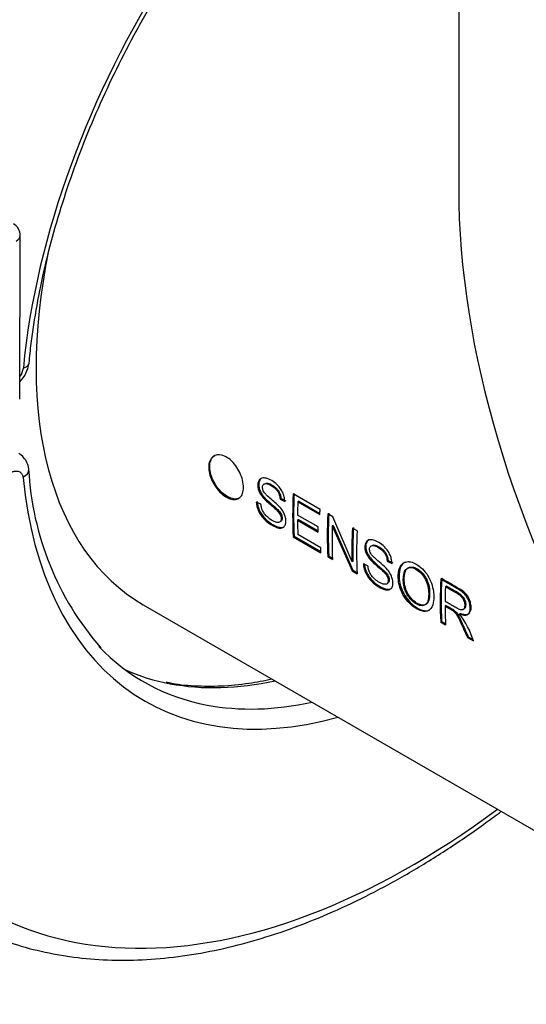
# Paper-space layout 'Invenitec-A4' of a CAD drawing. Header units: millimetres. Extents: x -55 to 247, y -30 to 262.
# Tile 8 of 14: x 192.11 to 198.64, y 124.37 to 137.05. Entities that reach past the tile are written whole.
import ezdxf

# ---------------------------------------------------------------- set-up
doc = ezdxf.new("R2010")
doc.units = ezdxf.units.MM
for name, color, linetype in [('Default', 7, 'Continuous'), ('FET-15T-15T', 7, 'Continuous'), ('TC-15T-CLAMP', 7, 'Continuous')]:
    doc.layers.add(name, color=color, linetype=linetype)

# ---------------------------------------------------------------- blocks, each defined once
blk = doc.blocks.new('SE')
at = {"layer": 'FET-15T-15T', "color": 7, "linetype": 'Continuous'}
for p, q in [((253.174, 97.05), (253.174, 79.568)), ((250.885, 75.581), (250.872, 75.574)), ((250.872, 75.574), (250.934, 75.544)), ((250.885, 75.581), (250.946, 75.551)), ((251.388, 75.442), (251.041, 75.643)), ((250.625, 75.508), (250.566, 75.537)), ((251.114, 75.547), (251.102, 75.54)), ((251.102, 75.54), (251.385, 75.376)), ((251.114, 75.547), (251.386, 75.39)), ((251.363, 75.216), (251.098, 75.369)), ((251.11, 75.311), (251.098, 75.304)), ((251.098, 75.304), (251.363, 75.151)), ((251.11, 75.311), (251.363, 75.165)), ((251.552, 75.348), (251.487, 75.385)), ((251.799, 74.766), (251.552, 75.348)), ((251.556, 75.236), (251.543, 75.229)), ((251.543, 75.229), (251.799, 74.653)), ((251.556, 75.236), (251.811, 74.66)), ((251.865, 75.167), (251.804, 75.202)), ((251.053, 75.098), (251.04, 75.091)), ((251.04, 75.091), (251.399, 74.884)), ((251.053, 75.098), (251.398, 74.899)), ((251.396, 74.947), (251.101, 75.118)), ((251.499, 74.841), (251.486, 74.833)), ((251.486, 74.833), (251.547, 74.798)), ((251.499, 74.841), (251.546, 74.813)), ((251.812, 74.774), (251.799, 74.766)), ((251.811, 74.66), (251.799, 74.653)), ((251.811, 74.66), (251.864, 74.63)), ((252.005, 74.712), (251.945, 74.74)), ((252.264, 74.784), (252.252, 74.778)), ((252.252, 74.778), (252.313, 74.748)), ((252.264, 74.784), (252.325, 74.755)), ((251.799, 74.653), (251.864, 74.615)), ((252.954, 74.552), (252.942, 74.545)), ((253.015, 74.453), (253.003, 74.446)), ((249.109, 74.216), (274.866, 59.345)), ((253.011, 74.205), (252.999, 74.198)), ((253.233, 74.157), (253.245, 74.164)), ((253.197, 74.104), (253.184, 74.097)), ((252.954, 74.001), (252.941, 73.993)), ((252.941, 73.993), (253.005, 73.956)), ((252.954, 74.001), (253.004, 73.972)), ((253.297, 73.803), (253.285, 73.795)), ((253.285, 73.795), (253.364, 73.749)), ((253.297, 73.803), (253.341, 73.778))]:
    blk.add_line(p, q, dxfattribs=at)
blk.add_arc((252.264, 73.4), 1.154, 17.5948, 37.1357, dxfattribs=at)
for centre, major_axis, start_param, end_param in [((259.841, 75.719), (4.715, -8.166), 3.926991, 4.712389), ((252.443, 79.99), (-3.334, -5.774), 5.235538, 6.283185), ((255.749, 78.081), (-3.334, -5.774), -0.83688, -0.735406), ((255.749, 78.081), (-3.325, -5.759), -0.83688, -0.735406), ((255.812, 78.045), (-3.334, -5.774), -0.824989, -0.793912), ((255.812, 78.045), (-3.334, -5.774), -0.781954, -0.747364), ((256.195, 77.824), (-3.334, -5.774), -0.83688, -0.735406), ((256.195, 77.824), (-3.325, -5.759), -0.83688, -0.735406), ((256.256, 77.789), (-3.334, -5.774), -0.815058, -0.735406), ((256.512, 77.641), (-3.334, -5.774), -0.83688, -0.757228), ((256.512, 77.641), (-3.325, -5.759), -0.83688, -0.757228), ((256.573, 77.605), (-3.334, -5.774), -0.83688, -0.735406), ((257.65, 76.984), (-3.334, -5.774), -0.83688, -0.735406), ((257.65, 76.984), (-3.325, -5.759), -0.83688, -0.735406), ((257.713, 76.947), (-3.334, -5.774), -0.825665, -0.792021), ((257.713, 76.947), (-3.334, -5.774), -0.7804, -0.735406)]:
    blk.add_ellipse(centre, major_axis=major_axis, ratio=0.57735, start_param=start_param, end_param=end_param, dxfattribs=at)
for points, knots in [([(249.953, 75.983), (249.953, 75.991), (249.954, 75.999), (249.954, 76.006), (249.956, 76.034), (249.963, 76.059), (249.974, 76.08), (249.985, 76.101), (250.001, 76.117), (250.019, 76.128), (250.037, 76.139), (250.057, 76.145), (250.079, 76.146), (250.103, 76.147), (250.13, 76.14), (250.157, 76.128), (250.181, 76.117), (250.205, 76.102), (250.228, 76.083), (250.254, 76.062), (250.279, 76.035), (250.301, 76.004), (250.321, 75.977), (250.338, 75.948), (250.353, 75.917), (250.368, 75.885), (250.381, 75.851), (250.389, 75.818), (250.397, 75.785), (250.4, 75.753), (250.4, 75.724), (250.4, 75.696), (250.397, 75.67), (250.389, 75.649), (250.381, 75.625), (250.368, 75.605), (250.351, 75.592), (250.337, 75.58), (250.319, 75.572), (250.3, 75.569), (250.278, 75.566), (250.252, 75.569), (250.226, 75.579), (250.202, 75.588), (250.178, 75.601), (250.155, 75.617), (250.129, 75.635), (250.103, 75.659), (250.079, 75.685), (250.057, 75.711), (250.036, 75.741), (250.018, 75.771), (250.001, 75.8), (249.986, 75.831), (249.975, 75.862), (249.964, 75.893), (249.957, 75.925), (249.955, 75.954), (249.954, 75.964), (249.953, 75.974), (249.953, 75.983)], [0, 0, 0, 0, 0.01406, 0.01406, 0.01406, 0.06812, 0.06812, 0.06812, 0.122962, 0.122962, 0.122962, 0.174344, 0.174344, 0.174344, 0.232492, 0.232492, 0.232492, 0.282682, 0.282682, 0.282682, 0.340761, 0.340761, 0.340761, 0.391717, 0.391717, 0.391717, 0.446527, 0.446527, 0.446527, 0.500744, 0.500744, 0.500744, 0.552255, 0.552255, 0.552255, 0.609856, 0.609856, 0.609856, 0.66022, 0.66022, 0.66022, 0.718727, 0.718727, 0.718727, 0.769543, 0.769543, 0.769543, 0.825152, 0.825152, 0.825152, 0.878657, 0.878657, 0.878657, 0.930084, 0.930084, 0.930084, 0.982492, 0.982492, 0.982492, 1, 1, 1, 1]), ([(249.966, 75.99), (249.966, 75.998), (249.966, 76.005), (249.967, 76.013), (249.969, 76.04), (249.975, 76.066), (249.986, 76.087), (249.997, 76.108), (250.013, 76.124), (250.032, 76.135)], [0, 0, 0, 0, 0.0138354, 0.0138354, 0.0138354, 0.0677845, 0.0677845, 0.0677845, 0.1227149, 0.1227149, 0.1227149, 0.1227149]), ([(250.352, 75.592), (250.34, 75.584), (250.327, 75.579), (250.312, 75.577), (250.29, 75.574), (250.264, 75.577), (250.238, 75.587), (250.215, 75.595), (250.19, 75.609), (250.167, 75.625), (250.141, 75.643), (250.115, 75.667), (250.091, 75.693), (250.069, 75.719), (250.048, 75.748), (250.03, 75.779), (250.013, 75.808), (249.998, 75.839), (249.987, 75.869), (249.976, 75.9), (249.97, 75.932), (249.967, 75.961), (249.966, 75.971), (249.966, 75.981), (249.966, 75.99)], [0.6219654, 0.6219654, 0.6219654, 0.6219654, 0.6601032, 0.6601032, 0.6601032, 0.7188472, 0.7188472, 0.7188472, 0.7698041, 0.7698041, 0.7698041, 0.8255122, 0.8255122, 0.8255122, 0.8789187, 0.8789187, 0.8789187, 0.9301484, 0.9301484, 0.9301484, 0.9822929, 0.9822929, 0.9822929, 1, 1, 1, 1]), ([(250.934, 75.544), (250.933, 75.554), (250.933, 75.564), (250.931, 75.575), (250.929, 75.594), (250.924, 75.615), (250.917, 75.635), (250.909, 75.656), (250.899, 75.677), (250.887, 75.695), (250.877, 75.712), (250.864, 75.728), (250.851, 75.742), (250.83, 75.766), (250.806, 75.785), (250.783, 75.801), (250.758, 75.818), (250.732, 75.831), (250.708, 75.84), (250.69, 75.845), (250.673, 75.849), (250.656, 75.848), (250.644, 75.848), (250.632, 75.845), (250.622, 75.838), (250.612, 75.832), (250.604, 75.822), (250.597, 75.811), (250.591, 75.799), (250.586, 75.784), (250.585, 75.767), (250.584, 75.752), (250.585, 75.735), (250.588, 75.718), (250.592, 75.701), (250.598, 75.684), (250.605, 75.667), (250.613, 75.651), (250.622, 75.636), (250.632, 75.622), (250.647, 75.6), (250.665, 75.582), (250.682, 75.565), (250.723, 75.526), (250.765, 75.492), (250.806, 75.455), (250.822, 75.441), (250.837, 75.426), (250.851, 75.408), (250.858, 75.4), (250.865, 75.391), (250.87, 75.381), (250.875, 75.373), (250.878, 75.364), (250.881, 75.356), (250.884, 75.347), (250.886, 75.339), (250.886, 75.331), (250.887, 75.322), (250.887, 75.314), (250.885, 75.307), (250.884, 75.299), (250.881, 75.293), (250.877, 75.288), (250.873, 75.283), (250.869, 75.279), (250.863, 75.277), (250.857, 75.274), (250.849, 75.273), (250.841, 75.274), (250.827, 75.275), (250.812, 75.279), (250.796, 75.286), (250.772, 75.297), (250.748, 75.312), (250.724, 75.332), (250.709, 75.345), (250.693, 75.36), (250.679, 75.377), (250.67, 75.389), (250.66, 75.402), (250.653, 75.416), (250.645, 75.43), (250.639, 75.445), (250.635, 75.459), (250.63, 75.475), (250.628, 75.492), (250.625, 75.508)], [0, 0, 0, 0, 0.019365, 0.019365, 0.019365, 0.05628, 0.05628, 0.05628, 0.093786, 0.093786, 0.093786, 0.127718, 0.127718, 0.127718, 0.184212, 0.184212, 0.184212, 0.243502, 0.243502, 0.243502, 0.285655, 0.285655, 0.285655, 0.318654, 0.318654, 0.318654, 0.351658, 0.351658, 0.351658, 0.386322, 0.386322, 0.386322, 0.417937, 0.417937, 0.417937, 0.449109, 0.449109, 0.449109, 0.478557, 0.478557, 0.478557, 0.522665, 0.522665, 0.522665, 0.623253, 0.623253, 0.623253, 0.661887, 0.661887, 0.661887, 0.680311, 0.680311, 0.680311, 0.696003, 0.696003, 0.696003, 0.711607, 0.711607, 0.711607, 0.728867, 0.728867, 0.728867, 0.746597, 0.746597, 0.746597, 0.76441, 0.76441, 0.76441, 0.785003, 0.785003, 0.785003, 0.822502, 0.822502, 0.822502, 0.879248, 0.879248, 0.879248, 0.916769, 0.916769, 0.916769, 0.942953, 0.942953, 0.942953, 0.969213, 0.969213, 0.969213, 1, 1, 1, 1]), ([(250.634, 75.844), (250.624, 75.838), (250.616, 75.828), (250.61, 75.817), (250.603, 75.805), (250.599, 75.79), (250.597, 75.774), (250.596, 75.759), (250.597, 75.742), (250.601, 75.725), (250.604, 75.708), (250.61, 75.691), (250.618, 75.674), (250.625, 75.658), (250.634, 75.643), (250.644, 75.629), (250.66, 75.607), (250.677, 75.589), (250.695, 75.572), (250.735, 75.533), (250.777, 75.499), (250.819, 75.462), (250.834, 75.448), (250.85, 75.433), (250.864, 75.416), (250.87, 75.407), (250.877, 75.398), (250.882, 75.389), (250.887, 75.38), (250.891, 75.372), (250.893, 75.363), (250.896, 75.355), (250.898, 75.346), (250.899, 75.338), (250.9, 75.33), (250.899, 75.321), (250.898, 75.314), (250.896, 75.307), (250.893, 75.301), (250.89, 75.296), (250.887, 75.292), (250.883, 75.289), (250.879, 75.286)], [0.3188921, 0.3188921, 0.3188921, 0.3188921, 0.3518629, 0.3518629, 0.3518629, 0.3865268, 0.3865268, 0.3865268, 0.4179902, 0.4179902, 0.4179902, 0.4490129, 0.4490129, 0.4490129, 0.478375, 0.478375, 0.478375, 0.5225639, 0.5225639, 0.5225639, 0.6234625, 0.6234625, 0.6234625, 0.661631, 0.661631, 0.661631, 0.6800864, 0.6800864, 0.6800864, 0.6957516, 0.6957516, 0.6957516, 0.7113323, 0.7113323, 0.7113323, 0.7285216, 0.7285216, 0.7285216, 0.7461759, 0.7461759, 0.7461759, 0.7597612, 0.7597612, 0.7597612, 0.7597612]), ([(250.566, 75.537), (250.566, 75.527), (250.567, 75.517), (250.568, 75.507), (250.571, 75.487), (250.577, 75.465), (250.585, 75.444), (250.593, 75.423), (250.604, 75.401), (250.617, 75.38), (250.63, 75.36), (250.645, 75.341), (250.661, 75.323), (250.682, 75.301), (250.705, 75.282), (250.727, 75.266), (250.764, 75.239), (250.803, 75.217), (250.839, 75.207), (250.854, 75.203), (250.868, 75.201), (250.882, 75.202), (250.895, 75.203), (250.907, 75.207), (250.917, 75.215), (250.928, 75.223), (250.936, 75.235), (250.941, 75.25), (250.945, 75.262), (250.947, 75.278), (250.947, 75.294), (250.947, 75.311), (250.944, 75.331), (250.939, 75.35), (250.934, 75.366), (250.928, 75.382), (250.921, 75.397), (250.913, 75.412), (250.904, 75.427), (250.894, 75.44), (250.877, 75.464), (250.857, 75.485), (250.838, 75.503), (250.796, 75.542), (250.752, 75.576), (250.71, 75.615), (250.7, 75.625), (250.689, 75.635), (250.68, 75.646), (250.673, 75.653), (250.667, 75.661), (250.662, 75.67), (250.658, 75.677), (250.654, 75.684), (250.652, 75.692), (250.649, 75.699), (250.647, 75.707), (250.646, 75.714), (250.645, 75.723), (250.646, 75.732), (250.647, 75.74), (250.649, 75.747), (250.651, 75.754), (250.655, 75.759), (250.659, 75.764), (250.663, 75.767), (250.669, 75.77), (250.674, 75.773), (250.681, 75.774), (250.688, 75.774), (250.698, 75.774), (250.71, 75.771), (250.721, 75.767), (250.746, 75.757), (250.771, 75.742), (250.796, 75.723), (250.806, 75.715), (250.816, 75.705), (250.826, 75.694), (250.834, 75.685), (250.841, 75.674), (250.847, 75.663), (250.853, 75.651), (250.859, 75.639), (250.862, 75.628), (250.867, 75.614), (250.869, 75.601), (250.871, 75.589), (250.872, 75.584), (250.872, 75.579), (250.872, 75.574)], [0, 0, 0, 0, 0.019326, 0.019326, 0.019326, 0.058636, 0.058636, 0.058636, 0.098946, 0.098946, 0.098946, 0.139531, 0.139531, 0.139531, 0.193134, 0.193134, 0.193134, 0.282645, 0.282645, 0.282645, 0.31991, 0.31991, 0.31991, 0.357367, 0.357367, 0.357367, 0.397281, 0.397281, 0.397281, 0.431245, 0.431245, 0.431245, 0.467318, 0.467318, 0.467318, 0.495805, 0.495805, 0.495805, 0.524117, 0.524117, 0.524117, 0.57284, 0.57284, 0.57284, 0.675759, 0.675759, 0.675759, 0.701313, 0.701313, 0.701313, 0.717894, 0.717894, 0.717894, 0.731526, 0.731526, 0.731526, 0.745272, 0.745272, 0.745272, 0.762271, 0.762271, 0.762271, 0.779138, 0.779138, 0.779138, 0.795095, 0.795095, 0.795095, 0.812858, 0.812858, 0.812858, 0.839919, 0.839919, 0.839919, 0.899194, 0.899194, 0.899194, 0.924305, 0.924305, 0.924305, 0.945746, 0.945746, 0.945746, 0.967027, 0.967027, 0.967027, 0.990828, 0.990828, 0.990828, 1, 1, 1, 1]), ([(250.688, 75.779), (250.696, 75.781), (250.706, 75.781), (250.716, 75.779), (250.733, 75.775), (250.752, 75.766), (250.77, 75.755), (250.791, 75.743), (250.813, 75.728), (250.832, 75.707), (250.841, 75.698), (250.849, 75.687), (250.856, 75.675), (250.863, 75.664), (250.869, 75.651), (250.873, 75.638), (250.878, 75.625), (250.881, 75.612), (250.883, 75.6), (250.884, 75.593), (250.884, 75.587), (250.885, 75.581)], [0.8020005, 0.8020005, 0.8020005, 0.8020005, 0.8261062, 0.8261062, 0.8261062, 0.8691561, 0.8691561, 0.8691561, 0.9196046, 0.9196046, 0.9196046, 0.9422253, 0.9422253, 0.9422253, 0.9647711, 0.9647711, 0.9647711, 0.9882186, 0.9882186, 0.9882186, 1, 1, 1, 1]), ([(250.578, 75.544), (250.579, 75.534), (250.579, 75.524), (250.581, 75.514), (250.584, 75.494), (250.59, 75.472), (250.598, 75.451), (250.606, 75.43), (250.617, 75.408), (250.63, 75.388), (250.643, 75.367), (250.658, 75.348), (250.674, 75.331), (250.695, 75.308), (250.717, 75.29), (250.74, 75.273), (250.777, 75.247), (250.816, 75.224), (250.851, 75.215), (250.868, 75.21), (250.885, 75.208), (250.9, 75.211), (250.909, 75.212), (250.918, 75.215), (250.926, 75.22)], [0, 0, 0, 0, 0.0195742, 0.0195742, 0.0195742, 0.0587967, 0.0587967, 0.0587967, 0.0989314, 0.0989314, 0.0989314, 0.1393749, 0.1393749, 0.1393749, 0.1931833, 0.1931833, 0.1931833, 0.282187, 0.282187, 0.282187, 0.3250511, 0.3250511, 0.3250511, 0.3522084, 0.3522084, 0.3522084, 0.3522084]), ([(252.313, 74.748), (252.313, 74.758), (252.312, 74.768), (252.311, 74.778), (252.308, 74.797), (252.303, 74.817), (252.297, 74.837), (252.289, 74.857), (252.28, 74.877), (252.268, 74.896), (252.258, 74.913), (252.245, 74.929), (252.232, 74.944), (252.211, 74.967), (252.188, 74.987), (252.165, 75.003), (252.14, 75.02), (252.115, 75.034), (252.091, 75.042), (252.072, 75.049), (252.054, 75.053), (252.037, 75.052), (252.023, 75.052), (252.011, 75.048), (252.001, 75.042), (251.99, 75.035), (251.982, 75.025), (251.975, 75.013), (251.97, 75.001), (251.966, 74.987), (251.965, 74.972), (251.963, 74.956), (251.964, 74.939), (251.968, 74.922), (251.971, 74.907), (251.975, 74.892), (251.982, 74.877), (251.988, 74.863), (251.996, 74.848), (252.005, 74.835), (252.018, 74.815), (252.034, 74.796), (252.05, 74.78), (252.091, 74.739), (252.134, 74.704), (252.177, 74.667), (252.198, 74.648), (252.22, 74.628), (252.238, 74.603), (252.244, 74.595), (252.249, 74.586), (252.253, 74.577), (252.258, 74.568), (252.261, 74.559), (252.263, 74.55), (252.265, 74.542), (252.266, 74.534), (252.266, 74.526), (252.266, 74.518), (252.264, 74.51), (252.262, 74.503), (252.26, 74.496), (252.256, 74.49), (252.251, 74.486), (252.246, 74.482), (252.24, 74.48), (252.234, 74.479), (252.223, 74.477), (252.211, 74.478), (252.199, 74.482), (252.179, 74.487), (252.158, 74.497), (252.138, 74.51), (252.116, 74.524), (252.095, 74.541), (252.075, 74.562), (252.064, 74.574), (252.053, 74.587), (252.043, 74.601), (252.034, 74.616), (252.026, 74.632), (252.02, 74.647), (252.013, 74.664), (252.009, 74.681), (252.007, 74.698), (252.006, 74.702), (252.005, 74.707), (252.005, 74.712)], [0, 0, 0, 0, 0.019459, 0.019459, 0.019459, 0.055169, 0.055169, 0.055169, 0.092178, 0.092178, 0.092178, 0.126563, 0.126563, 0.126563, 0.182816, 0.182816, 0.182816, 0.24161, 0.24161, 0.24161, 0.285931, 0.285931, 0.285931, 0.320234, 0.320234, 0.320234, 0.354715, 0.354715, 0.354715, 0.387266, 0.387266, 0.387266, 0.419496, 0.419496, 0.419496, 0.446782, 0.446782, 0.446782, 0.473807, 0.473807, 0.473807, 0.514252, 0.514252, 0.514252, 0.617763, 0.617763, 0.617763, 0.670067, 0.670067, 0.670067, 0.686582, 0.686582, 0.686582, 0.703178, 0.703178, 0.703178, 0.718726, 0.718726, 0.718726, 0.736116, 0.736116, 0.736116, 0.755481, 0.755481, 0.755481, 0.773243, 0.773243, 0.773243, 0.803888, 0.803888, 0.803888, 0.852245, 0.852245, 0.852245, 0.902455, 0.902455, 0.902455, 0.930933, 0.930933, 0.930933, 0.959869, 0.959869, 0.959869, 0.991189, 0.991189, 0.991189, 1, 1, 1, 1]), ([(252.013, 75.048), (252.002, 75.041), (251.994, 75.031), (251.988, 75.019), (251.982, 75.007), (251.978, 74.993), (251.977, 74.978), (251.976, 74.963), (251.977, 74.946), (251.98, 74.928), (251.983, 74.914), (251.988, 74.898), (251.994, 74.884), (252.002, 74.866), (252.013, 74.849), (252.024, 74.833), (252.039, 74.811), (252.056, 74.793), (252.074, 74.776), (252.113, 74.738), (252.153, 74.706), (252.193, 74.67), (252.213, 74.653), (252.234, 74.633), (252.251, 74.61), (252.257, 74.602), (252.262, 74.593), (252.266, 74.584), (252.27, 74.574), (252.274, 74.565), (252.276, 74.556), (252.277, 74.548), (252.278, 74.54), (252.278, 74.532), (252.278, 74.524), (252.276, 74.516), (252.274, 74.51), (252.271, 74.503), (252.267, 74.497), (252.262, 74.493), (252.261, 74.492), (252.26, 74.491), (252.259, 74.491)], [0.3201949, 0.3201949, 0.3201949, 0.3201949, 0.3545981, 0.3545981, 0.3545981, 0.3870568, 0.3870568, 0.3870568, 0.4191152, 0.4191152, 0.4191152, 0.4462873, 0.4462873, 0.4462873, 0.4792905, 0.4792905, 0.4792905, 0.5232025, 0.5232025, 0.5232025, 0.6204719, 0.6204719, 0.6204719, 0.6697582, 0.6697582, 0.6697582, 0.6866957, 0.6866957, 0.6866957, 0.7037277, 0.7037277, 0.7037277, 0.7192381, 0.7192381, 0.7192381, 0.7367626, 0.7367626, 0.7367626, 0.756121, 0.756121, 0.756121, 0.7602549, 0.7602549, 0.7602549, 0.7602549]), ([(251.945, 74.74), (251.945, 74.73), (251.947, 74.72), (251.948, 74.71), (251.952, 74.69), (251.958, 74.668), (251.966, 74.647), (251.974, 74.626), (251.985, 74.604), (251.997, 74.583), (252.01, 74.563), (252.025, 74.544), (252.041, 74.527), (252.061, 74.505), (252.084, 74.486), (252.106, 74.47), (252.143, 74.443), (252.182, 74.421), (252.217, 74.411), (252.233, 74.407), (252.247, 74.405), (252.26, 74.406), (252.274, 74.407), (252.286, 74.411), (252.296, 74.418), (252.307, 74.426), (252.315, 74.438), (252.32, 74.453), (252.324, 74.466), (252.327, 74.481), (252.326, 74.497), (252.326, 74.515), (252.323, 74.534), (252.318, 74.553), (252.313, 74.571), (252.305, 74.591), (252.295, 74.609), (252.285, 74.628), (252.272, 74.647), (252.258, 74.664), (252.232, 74.695), (252.203, 74.72), (252.175, 74.744), (252.147, 74.768), (252.119, 74.791), (252.092, 74.817), (252.083, 74.825), (252.074, 74.834), (252.065, 74.843), (252.056, 74.853), (252.047, 74.863), (252.04, 74.875), (252.036, 74.883), (252.033, 74.89), (252.03, 74.898), (252.027, 74.906), (252.026, 74.914), (252.025, 74.921), (252.025, 74.929), (252.025, 74.936), (252.026, 74.943), (252.027, 74.95), (252.03, 74.957), (252.034, 74.962), (252.037, 74.967), (252.042, 74.971), (252.047, 74.973), (252.054, 74.977), (252.062, 74.978), (252.07, 74.978), (252.082, 74.977), (252.094, 74.973), (252.106, 74.968), (252.133, 74.957), (252.16, 74.94), (252.186, 74.917), (252.195, 74.909), (252.205, 74.899), (252.213, 74.887), (252.221, 74.876), (252.229, 74.863), (252.234, 74.85), (252.24, 74.838), (252.244, 74.826), (252.246, 74.815), (252.249, 74.802), (252.25, 74.79), (252.252, 74.778)], [0, 0, 0, 0, 0.019426, 0.019426, 0.019426, 0.058858, 0.058858, 0.058858, 0.099066, 0.099066, 0.099066, 0.139335, 0.139335, 0.139335, 0.192388, 0.192388, 0.192388, 0.281971, 0.281971, 0.281971, 0.319257, 0.319257, 0.319257, 0.356738, 0.356738, 0.356738, 0.39678, 0.39678, 0.39678, 0.43096, 0.43096, 0.43096, 0.466826, 0.466826, 0.466826, 0.501029, 0.501029, 0.501029, 0.538333, 0.538333, 0.538333, 0.607101, 0.607101, 0.607101, 0.674651, 0.674651, 0.674651, 0.697216, 0.697216, 0.697216, 0.720211, 0.720211, 0.720211, 0.734196, 0.734196, 0.734196, 0.748238, 0.748238, 0.748238, 0.762489, 0.762489, 0.762489, 0.779319, 0.779319, 0.779319, 0.794864, 0.794864, 0.794864, 0.816278, 0.816278, 0.816278, 0.844952, 0.844952, 0.844952, 0.908282, 0.908282, 0.908282, 0.931858, 0.931858, 0.931858, 0.955822, 0.955822, 0.955822, 0.977179, 0.977179, 0.977179, 1, 1, 1, 1]), ([(252.052, 74.975), (252.056, 74.979), (252.062, 74.981), (252.067, 74.983), (252.076, 74.985), (252.086, 74.985), (252.096, 74.982), (252.114, 74.978), (252.133, 74.968), (252.152, 74.958), (252.169, 74.947), (252.187, 74.935), (252.203, 74.919), (252.213, 74.91), (252.222, 74.9), (252.229, 74.888), (252.237, 74.877), (252.244, 74.864), (252.249, 74.851), (252.254, 74.839), (252.258, 74.827), (252.26, 74.815), (252.262, 74.805), (252.263, 74.794), (252.264, 74.784)], [0.7855595, 0.7855595, 0.7855595, 0.7855595, 0.8017441, 0.8017441, 0.8017441, 0.8262382, 0.8262382, 0.8262382, 0.8703985, 0.8703985, 0.8703985, 0.9119116, 0.9119116, 0.9119116, 0.9352864, 0.9352864, 0.9352864, 0.9589627, 0.9589627, 0.9589627, 0.9809275, 0.9809275, 0.9809275, 1, 1, 1, 1]), ([(251.957, 74.748), (251.958, 74.738), (251.959, 74.728), (251.961, 74.717), (251.964, 74.697), (251.97, 74.675), (251.979, 74.653), (251.987, 74.632), (251.998, 74.61), (252.01, 74.59), (252.023, 74.57), (252.038, 74.551), (252.054, 74.534), (252.075, 74.511), (252.097, 74.493), (252.12, 74.477), (252.157, 74.45), (252.195, 74.428), (252.23, 74.419), (252.247, 74.414), (252.264, 74.412), (252.279, 74.414), (252.288, 74.416), (252.297, 74.419), (252.305, 74.424)], [0, 0, 0, 0, 0.0196434, 0.0196434, 0.0196434, 0.0595423, 0.0595423, 0.0595423, 0.0994774, 0.0994774, 0.0994774, 0.1394545, 0.1394545, 0.1394545, 0.1929572, 0.1929572, 0.1929572, 0.2809605, 0.2809605, 0.2809605, 0.3239595, 0.3239595, 0.3239595, 0.3514756, 0.3514756, 0.3514756, 0.3514756]), ([(252.853, 74.321), (252.852, 74.341), (252.851, 74.362), (252.848, 74.384), (252.843, 74.419), (252.835, 74.457), (252.821, 74.494), (252.81, 74.526), (252.795, 74.558), (252.777, 74.587), (252.756, 74.621), (252.732, 74.652), (252.706, 74.678), (252.68, 74.703), (252.652, 74.724), (252.624, 74.739), (252.601, 74.752), (252.577, 74.762), (252.555, 74.767), (252.531, 74.771), (252.509, 74.771), (252.489, 74.765), (252.467, 74.758), (252.448, 74.745), (252.434, 74.727), (252.419, 74.709), (252.409, 74.685), (252.403, 74.659), (252.394, 74.621), (252.391, 74.577), (252.396, 74.531), (252.399, 74.501), (252.406, 74.469), (252.416, 74.438), (252.426, 74.408), (252.439, 74.377), (252.454, 74.348), (252.472, 74.316), (252.494, 74.285), (252.518, 74.257), (252.544, 74.228), (252.572, 74.203), (252.6, 74.183), (252.626, 74.165), (252.653, 74.15), (252.678, 74.141), (252.7, 74.133), (252.721, 74.129), (252.741, 74.13), (252.761, 74.13), (252.78, 74.136), (252.795, 74.147), (252.811, 74.158), (252.823, 74.174), (252.832, 74.193), (252.844, 74.221), (252.851, 74.255), (252.852, 74.293), (252.853, 74.302), (252.853, 74.312), (252.853, 74.321)], [0, 0, 0, 0, 0.033825, 0.033825, 0.033825, 0.090165, 0.090165, 0.090165, 0.138937, 0.138937, 0.138937, 0.194617, 0.194617, 0.194617, 0.24915, 0.24915, 0.24915, 0.295328, 0.295328, 0.295328, 0.342857, 0.342857, 0.342857, 0.395094, 0.395094, 0.395094, 0.446901, 0.446901, 0.446901, 0.521985, 0.521985, 0.521985, 0.571166, 0.571166, 0.571166, 0.617607, 0.617607, 0.617607, 0.67003, 0.67003, 0.67003, 0.726179, 0.726179, 0.726179, 0.777478, 0.777478, 0.777478, 0.822495, 0.822495, 0.822495, 0.86986, 0.86986, 0.86986, 0.916948, 0.916948, 0.916948, 0.983762, 0.983762, 0.983762, 1, 1, 1, 1]), ([(252.482, 74.763), (252.468, 74.756), (252.457, 74.746), (252.447, 74.734), (252.432, 74.716), (252.422, 74.693), (252.416, 74.667), (252.406, 74.63), (252.404, 74.586), (252.408, 74.54), (252.411, 74.51), (252.418, 74.479), (252.428, 74.447), (252.438, 74.417), (252.45, 74.386), (252.466, 74.358), (252.484, 74.325), (252.506, 74.294), (252.53, 74.266), (252.555, 74.237), (252.584, 74.211), (252.612, 74.191), (252.638, 74.173), (252.664, 74.159), (252.69, 74.149), (252.712, 74.141), (252.733, 74.137), (252.753, 74.138), (252.771, 74.138), (252.789, 74.142), (252.803, 74.151)], [0.3594629, 0.3594629, 0.3594629, 0.3594629, 0.3943808, 0.3943808, 0.3943808, 0.4458294, 0.4458294, 0.4458294, 0.5209336, 0.5209336, 0.5209336, 0.5702567, 0.5702567, 0.5702567, 0.6167123, 0.6167123, 0.6167123, 0.6692514, 0.6692514, 0.6692514, 0.7256682, 0.7256682, 0.7256682, 0.7771378, 0.7771378, 0.7771378, 0.822254, 0.822254, 0.822254, 0.8651577, 0.8651577, 0.8651577, 0.8651577]), ([(252.787, 74.36), (252.786, 74.416), (252.775, 74.481), (252.714, 74.602), (252.665, 74.652), (252.57, 74.701), (252.521, 74.701), (252.465, 74.64), (252.459, 74.585), (252.46, 74.475), (252.473, 74.412), (252.539, 74.294), (252.588, 74.246), (252.683, 74.195), (252.728, 74.196), (252.781, 74.252), (252.788, 74.304), (252.787, 74.36)], [0, 0, 0, 0, 0.125, 0.125, 0.25, 0.25, 0.375, 0.375, 0.5, 0.5, 0.625, 0.625, 0.75, 0.75, 0.875, 0.875, 1, 1, 1, 1]), ([(252.799, 74.367), (252.799, 74.378), (252.798, 74.389), (252.798, 74.4), (252.795, 74.429), (252.79, 74.459), (252.78, 74.49), (252.774, 74.511), (252.765, 74.533), (252.754, 74.554), (252.742, 74.576), (252.727, 74.598), (252.711, 74.617), (252.694, 74.637), (252.675, 74.655), (252.656, 74.668), (252.638, 74.68), (252.62, 74.689), (252.602, 74.695), (252.585, 74.7), (252.567, 74.702), (252.552, 74.7), (252.538, 74.698), (252.524, 74.693), (252.513, 74.684), (252.502, 74.676), (252.493, 74.662), (252.488, 74.647), (252.474, 74.613), (252.47, 74.569), (252.472, 74.523), (252.473, 74.495), (252.478, 74.466), (252.487, 74.435), (252.493, 74.413), (252.502, 74.39), (252.514, 74.368), (252.525, 74.347), (252.538, 74.327), (252.553, 74.309), (252.567, 74.29), (252.583, 74.274), (252.6, 74.26), (252.62, 74.243), (252.642, 74.23), (252.663, 74.221), (252.679, 74.214), (252.695, 74.209), (252.71, 74.209), (252.725, 74.209), (252.74, 74.212), (252.751, 74.219), (252.763, 74.227), (252.773, 74.237), (252.78, 74.251), (252.792, 74.274), (252.797, 74.305), (252.799, 74.338), (252.799, 74.348), (252.799, 74.357), (252.799, 74.367)], [0, 0, 0, 0, 0.023811, 0.023811, 0.023811, 0.085517, 0.085517, 0.085517, 0.128691, 0.128691, 0.128691, 0.176339, 0.176339, 0.176339, 0.227629, 0.227629, 0.227629, 0.274382, 0.274382, 0.274382, 0.32131, 0.32131, 0.32131, 0.364659, 0.364659, 0.364659, 0.408279, 0.408279, 0.408279, 0.510335, 0.510335, 0.510335, 0.573093, 0.573093, 0.573093, 0.619546, 0.619546, 0.619546, 0.663766, 0.663766, 0.663766, 0.708027, 0.708027, 0.708027, 0.763215, 0.763215, 0.763215, 0.807329, 0.807329, 0.807329, 0.853499, 0.853499, 0.853499, 0.899416, 0.899416, 0.899416, 0.978102, 0.978102, 0.978102, 1, 1, 1, 1]), ([(253.184, 74.097), (253.192, 74.094), (253.2, 74.091), (253.208, 74.088), (253.228, 74.081), (253.248, 74.078), (253.265, 74.081), (253.277, 74.084), (253.287, 74.089), (253.295, 74.097), (253.304, 74.105), (253.311, 74.115), (253.315, 74.128), (253.319, 74.14), (253.321, 74.154), (253.321, 74.169), (253.321, 74.187), (253.319, 74.205), (253.315, 74.225), (253.311, 74.245), (253.304, 74.267), (253.294, 74.288), (253.287, 74.303), (253.278, 74.318), (253.268, 74.331), (253.259, 74.344), (253.248, 74.356), (253.236, 74.366), (253.224, 74.377), (253.211, 74.386), (253.198, 74.395), (253.195, 74.397), (253.192, 74.4), (253.189, 74.402), (253.185, 74.404), (253.182, 74.406), (253.179, 74.408), (253.176, 74.41), (253.173, 74.412), (253.169, 74.414), (253.156, 74.421), (253.144, 74.429), (253.131, 74.436), (253.118, 74.444), (253.105, 74.451), (253.092, 74.459), (253.079, 74.466), (253.066, 74.474), (253.053, 74.481), (253.047, 74.485), (253.041, 74.488), (253.034, 74.492), (253.031, 74.494), (253.028, 74.496), (253.024, 74.498), (253.023, 74.498), (253.021, 74.499), (253.02, 74.5), (253.013, 74.504), (253.007, 74.508), (253, 74.511), (252.981, 74.523), (252.961, 74.534), (252.942, 74.545)], [0, 0, 0, 0, 0.03711, 0.03711, 0.03711, 0.130459, 0.130459, 0.130459, 0.19242, 0.19242, 0.19242, 0.25452, 0.25452, 0.25452, 0.312121, 0.312121, 0.312121, 0.379032, 0.379032, 0.379032, 0.452084, 0.452084, 0.452084, 0.505635, 0.505635, 0.505635, 0.55914, 0.55914, 0.55914, 0.617125, 0.617125, 0.617125, 0.631532, 0.631532, 0.631532, 0.645939, 0.645939, 0.645939, 0.660345, 0.660345, 0.660345, 0.717973, 0.717973, 0.717973, 0.775596, 0.775596, 0.775596, 0.833219, 0.833219, 0.833219, 0.862031, 0.862031, 0.862031, 0.876436, 0.876436, 0.876436, 0.883639, 0.883639, 0.883639, 0.912451, 0.912451, 0.912451, 1, 1, 1, 1]), ([(253.197, 74.104), (253.205, 74.101), (253.213, 74.098), (253.221, 74.095), (253.238, 74.09), (253.254, 74.087), (253.269, 74.088), (253.281, 74.088), (253.292, 74.092), (253.301, 74.098), (253.31, 74.105), (253.318, 74.114), (253.323, 74.126), (253.329, 74.137), (253.332, 74.151), (253.333, 74.166), (253.334, 74.181), (253.333, 74.198), (253.33, 74.216), (253.327, 74.236), (253.322, 74.257), (253.313, 74.278), (253.307, 74.294), (253.299, 74.31), (253.29, 74.325), (253.28, 74.339), (253.269, 74.353), (253.257, 74.364), (253.232, 74.389), (253.205, 74.406), (253.178, 74.422), (253.103, 74.467), (253.029, 74.509), (252.954, 74.552)], [0, 0, 0, 0, 0.037283, 0.037283, 0.037283, 0.113153, 0.113153, 0.113153, 0.17487, 0.17487, 0.17487, 0.236542, 0.236542, 0.236542, 0.296665, 0.296665, 0.296665, 0.358353, 0.358353, 0.358353, 0.430284, 0.430284, 0.430284, 0.485906, 0.485906, 0.485906, 0.541827, 0.541827, 0.541827, 0.663977, 0.663977, 0.663977, 1, 1, 1, 1]), ([(252.999, 74.261), (253.007, 74.256), (253.015, 74.252), (253.024, 74.247), (253.032, 74.242), (253.04, 74.237), (253.048, 74.233), (253.052, 74.23), (253.057, 74.228), (253.061, 74.226), (253.065, 74.223), (253.069, 74.221), (253.073, 74.218), (253.081, 74.214), (253.09, 74.209), (253.098, 74.204), (253.106, 74.199), (253.114, 74.194), (253.123, 74.19), (253.127, 74.187), (253.131, 74.185), (253.135, 74.183), (253.137, 74.181), (253.139, 74.18), (253.141, 74.179), (253.143, 74.178), (253.145, 74.177), (253.147, 74.176), (253.156, 74.171), (253.164, 74.167), (253.172, 74.163), (253.184, 74.158), (253.197, 74.153), (253.209, 74.152), (253.216, 74.152), (253.224, 74.153), (253.23, 74.156), (253.236, 74.159), (253.242, 74.164), (253.246, 74.17), (253.25, 74.177), (253.252, 74.184), (253.254, 74.193), (253.255, 74.202), (253.256, 74.212), (253.255, 74.222), (253.255, 74.224), (253.254, 74.227), (253.254, 74.229), (253.254, 74.23), (253.254, 74.232), (253.253, 74.233), (253.253, 74.235), (253.252, 74.238), (253.252, 74.24), (253.25, 74.25), (253.246, 74.26), (253.241, 74.27), (253.237, 74.28), (253.231, 74.289), (253.225, 74.298), (253.218, 74.308), (253.21, 74.316), (253.202, 74.324), (253.183, 74.342), (253.161, 74.355), (253.141, 74.367), (253.128, 74.374), (253.116, 74.381), (253.104, 74.388), (253.097, 74.392), (253.091, 74.395), (253.085, 74.399), (253.082, 74.401), (253.079, 74.402), (253.076, 74.404), (253.074, 74.405), (253.073, 74.406), (253.071, 74.407), (253.07, 74.407), (253.07, 74.408), (253.069, 74.408), (253.067, 74.409), (253.066, 74.41), (253.064, 74.411), (253.063, 74.412), (253.061, 74.413), (253.06, 74.413), (253.059, 74.414), (253.058, 74.414), (253.057, 74.415), (253.056, 74.416), (253.054, 74.417), (253.053, 74.417), (253.051, 74.418), (253.049, 74.419), (253.048, 74.42), (253.046, 74.421), (253.045, 74.422), (253.043, 74.423), (253.042, 74.424), (253.04, 74.425), (253.039, 74.426), (253.037, 74.426), (253.036, 74.427), (253.034, 74.428), (253.033, 74.429), (253.031, 74.43), (253.029, 74.431), (253.028, 74.432), (253.026, 74.433), (253.025, 74.434), (253.022, 74.435), (253.019, 74.437), (253.016, 74.439), (253.014, 74.44), (253.012, 74.441), (253.011, 74.442), (253.008, 74.443), (253.005, 74.445), (253.003, 74.446)], [0, 0, 0, 0, 0.041274, 0.041274, 0.041274, 0.082548, 0.082548, 0.082548, 0.103185, 0.103185, 0.103185, 0.123822, 0.123822, 0.123822, 0.165096, 0.165096, 0.165096, 0.20637, 0.20637, 0.20637, 0.227007, 0.227007, 0.227007, 0.237326, 0.237326, 0.237326, 0.247645, 0.247645, 0.247645, 0.288983, 0.288983, 0.288983, 0.351966, 0.351966, 0.351966, 0.394484, 0.394484, 0.394484, 0.437236, 0.437236, 0.437236, 0.477304, 0.477304, 0.477304, 0.519899, 0.519899, 0.519899, 0.529271, 0.529271, 0.529271, 0.533951, 0.533951, 0.533951, 0.543324, 0.543324, 0.543324, 0.581841, 0.581841, 0.581841, 0.620107, 0.620107, 0.620107, 0.663076, 0.663076, 0.663076, 0.768105, 0.768105, 0.768105, 0.830347, 0.830347, 0.830347, 0.861467, 0.861467, 0.861467, 0.877028, 0.877028, 0.877028, 0.884808, 0.884808, 0.884808, 0.888698, 0.888698, 0.888698, 0.896478, 0.896478, 0.896478, 0.904258, 0.904258, 0.904258, 0.908148, 0.908148, 0.908148, 0.915928, 0.915928, 0.915928, 0.923708, 0.923708, 0.923708, 0.931488, 0.931488, 0.931488, 0.939268, 0.939268, 0.939268, 0.947048, 0.947048, 0.947048, 0.954829, 0.954829, 0.954829, 0.962609, 0.962609, 0.962609, 0.978169, 0.978169, 0.978169, 0.985949, 0.985949, 0.985949, 1, 1, 1, 1]), ([(253.245, 74.164), (253.251, 74.168), (253.256, 74.173), (253.26, 74.179), (253.263, 74.186), (253.265, 74.194), (253.267, 74.202), (253.268, 74.212), (253.268, 74.222), (253.267, 74.233), (253.266, 74.242), (253.263, 74.252), (253.26, 74.262), (253.258, 74.267), (253.256, 74.272), (253.254, 74.277), (253.251, 74.281), (253.249, 74.286), (253.246, 74.291), (253.241, 74.3), (253.235, 74.309), (253.228, 74.317), (253.217, 74.329), (253.205, 74.34), (253.193, 74.348), (253.144, 74.383), (253.094, 74.407), (253.045, 74.436), (253.035, 74.441), (253.025, 74.447), (253.015, 74.453)], [0.4020977, 0.4020977, 0.4020977, 0.4020977, 0.4435872, 0.4435872, 0.4435872, 0.4836354, 0.4836354, 0.4836354, 0.5267069, 0.5267069, 0.5267069, 0.5647972, 0.5647972, 0.5647972, 0.5834428, 0.5834428, 0.5834428, 0.6020605, 0.6020605, 0.6020605, 0.6400267, 0.6400267, 0.6400267, 0.7019374, 0.7019374, 0.7019374, 0.9500506, 0.9500506, 0.9500506, 1, 1, 1, 1]), ([(252.999, 74.198), (253.001, 74.197), (253.003, 74.196), (253.005, 74.194), (253.006, 74.194), (253.007, 74.193), (253.008, 74.193), (253.009, 74.192), (253.01, 74.191), (253.011, 74.191), (253.012, 74.19), (253.013, 74.19), (253.014, 74.189), (253.015, 74.188), (253.016, 74.188), (253.017, 74.187), (253.018, 74.187), (253.019, 74.186), (253.02, 74.185), (253.021, 74.185), (253.022, 74.184), (253.024, 74.184), (253.025, 74.183), (253.026, 74.182), (253.027, 74.182), (253.028, 74.181), (253.029, 74.181), (253.03, 74.18), (253.031, 74.179), (253.032, 74.179), (253.033, 74.178), (253.033, 74.178), (253.034, 74.178), (253.034, 74.177), (253.035, 74.177), (253.036, 74.176), (253.037, 74.176), (253.038, 74.175), (253.04, 74.174), (253.041, 74.174), (253.043, 74.173), (253.045, 74.171), (253.047, 74.17), (253.048, 74.17), (253.049, 74.169), (253.05, 74.168), (253.054, 74.166), (253.058, 74.164), (253.062, 74.161), (253.079, 74.152), (253.096, 74.144), (253.112, 74.129), (253.122, 74.119), (253.133, 74.107), (253.142, 74.095), (253.142, 74.094), (253.143, 74.093), (253.143, 74.092), (253.144, 74.092), (253.144, 74.091), (253.145, 74.09), (253.145, 74.089), (253.146, 74.088), (253.146, 74.088), (253.147, 74.086), (253.149, 74.084), (253.15, 74.083), (253.15, 74.082), (253.151, 74.081), (253.151, 74.08), (253.151, 74.079), (253.152, 74.078), (253.152, 74.078), (253.153, 74.077), (253.153, 74.076), (253.154, 74.075), (253.155, 74.073), (253.156, 74.072), (253.157, 74.07), (253.157, 74.069), (253.158, 74.068), (253.158, 74.068), (253.159, 74.066), (253.16, 74.064), (253.161, 74.062), (253.162, 74.061), (253.163, 74.059), (253.164, 74.057), (253.164, 74.056), (253.165, 74.056), (253.165, 74.055), (253.166, 74.053), (253.167, 74.051), (253.168, 74.05), (253.169, 74.048), (253.169, 74.046), (253.17, 74.045), (253.171, 74.043), (253.172, 74.041), (253.173, 74.039), (253.176, 74.032), (253.18, 74.026), (253.183, 74.019), (253.196, 73.991), (253.209, 73.963), (253.221, 73.935), (253.242, 73.888), (253.263, 73.841), (253.285, 73.795)], [0, 0, 0, 0, 0.016304, 0.016304, 0.016304, 0.024456, 0.024456, 0.024456, 0.032608, 0.032608, 0.032608, 0.04076, 0.04076, 0.04076, 0.048912, 0.048912, 0.048912, 0.057064, 0.057064, 0.057064, 0.065216, 0.065216, 0.065216, 0.073368, 0.073368, 0.073368, 0.08152, 0.08152, 0.08152, 0.089672, 0.089672, 0.089672, 0.093748, 0.093748, 0.093748, 0.1019, 0.1019, 0.1019, 0.110052, 0.110052, 0.110052, 0.126356, 0.126356, 0.126356, 0.134508, 0.134508, 0.134508, 0.167116, 0.167116, 0.167116, 0.298063, 0.298063, 0.298063, 0.385292, 0.385292, 0.385292, 0.390576, 0.390576, 0.390576, 0.395861, 0.395861, 0.395861, 0.401146, 0.401146, 0.401146, 0.41172, 0.41172, 0.41172, 0.417005, 0.417005, 0.417005, 0.422289, 0.422289, 0.422289, 0.427574, 0.427574, 0.427574, 0.438143, 0.438143, 0.438143, 0.443427, 0.443427, 0.443427, 0.453997, 0.453997, 0.453997, 0.464566, 0.464566, 0.464566, 0.46985, 0.46985, 0.46985, 0.480419, 0.480419, 0.480419, 0.490988, 0.490988, 0.490988, 0.501557, 0.501557, 0.501557, 0.543846, 0.543846, 0.543846, 0.713126, 0.713126, 0.713126, 1, 1, 1, 1]), ([(253.011, 74.205), (253.015, 74.203), (253.019, 74.2), (253.024, 74.198), (253.026, 74.197), (253.028, 74.196), (253.03, 74.194), (253.032, 74.193), (253.034, 74.192), (253.036, 74.191), (253.038, 74.19), (253.04, 74.188), (253.042, 74.187), (253.043, 74.187), (253.044, 74.186), (253.046, 74.185), (253.048, 74.184), (253.05, 74.183), (253.052, 74.182), (253.054, 74.18), (253.056, 74.179), (253.058, 74.178), (253.066, 74.173), (253.075, 74.168), (253.083, 74.164), (253.1, 74.154), (253.117, 74.144), (253.133, 74.127), (253.144, 74.116), (253.154, 74.103), (253.163, 74.088), (253.192, 74.04), (253.213, 73.988), (253.236, 73.937), (253.256, 73.892), (253.276, 73.847), (253.297, 73.803)], [0, 0, 0, 0, 0.032958, 0.032958, 0.032958, 0.049437, 0.049437, 0.049437, 0.065916, 0.065916, 0.065916, 0.082395, 0.082395, 0.082395, 0.090635, 0.090635, 0.090635, 0.107114, 0.107114, 0.107114, 0.123593, 0.123593, 0.123593, 0.189509, 0.189509, 0.189509, 0.323354, 0.323354, 0.323354, 0.415477, 0.415477, 0.415477, 0.724993, 0.724993, 0.724993, 1, 1, 1, 1])]:
    blk.add_open_spline(points, degree=3, knots=knots, dxfattribs=at)
for points in [[(251.385, 75.376), (251.386, 75.409), (251.388, 75.442)], [(251.363, 75.151), (251.363, 75.183), (251.363, 75.216)], [(251.399, 74.884), (251.397, 74.915), (251.396, 74.947)]]:
    blk.add_open_spline(points, degree=2, dxfattribs=at)
at = {"layer": 'TC-15T-CLAMP', "color": 7, "linetype": 'Continuous'}
blk.add_line((247.518, 76.861), (247.524, 78.968), dxfattribs=at)
for centre, radius, start, end in [((247.349, 78.968), 0.175, 359.8137, 60), ((247.214, 77.384), 0.428, 315.6543, 351.9598), ((247.327, 77.295), 0.241, 324.8993, 351.8726), ((247.374, 75.936), 0.261, 4.9981, 59.3318), ((251.44, 76.159), 3.812, 183.0177, 220.9751)]:
    blk.add_arc(centre, radius, start, end, dxfattribs=at)
for centre, major_axis, ratio, start_param, end_param in [((249.574, 81.646), (-5.687, -9.851), 0.57735, 3.462978, 5.089111), ((252.541, 79.934), (-5.687, -9.851), 0.57735, 3.848201, 5.089111), ((252.995, 79.671), (-3.865, -6.695), 0.57735, 3.8943, 5.382684), ((247.349, 78.968), (-0.175, 0.001), 0.575174, 2.358069, 3.141593), ((247.464, 77.341), (-0.174, 0.016), 0.507222, 2.232954, 3.141443), ((247.46, 75.941), (-0.174, -0.017), 0.636004, 2.121764, 3.144904), ((252.995, 79.671), (3.865, 6.695), 0.57735, 2.463773, 3.67219), ((252.873, 79.742), (3.762, 6.517), 0.57735, 2.974077, 3.341156), ((252.396, 80.017), (3.762, 6.517), 0.57735, 3.205069, 3.341156), ((252.396, 80.017), (3.762, 6.517), 0.57735, 3.341156, 3.623642), ((252.873, 79.742), (3.762, 6.517), 0.57735, 3.341156, 3.623642), ((252.577, 79.913), (5.543, 9.601), 0.57735, 2.8418, 4.067079)]:
    blk.add_ellipse(centre, major_axis=major_axis, ratio=ratio, start_param=start_param, end_param=end_param, dxfattribs=at)
for points, knots in [([(253.175, 92.06), (253.055, 92.062), (252.783, 92.059), (252.352, 92.021), (251.881, 91.941), (251.4, 91.823), (250.913, 91.667), (250.422, 91.473), (249.927, 91.242), (249.431, 90.976), (248.937, 90.675), (248.445, 90.341), (247.957, 89.974), (247.476, 89.577), (247.003, 89.151), (246.539, 88.698), (246.087, 88.219), (245.648, 87.715), (245.223, 87.19), (244.814, 86.644), (244.423, 86.081), (244.05, 85.501), (243.698, 84.907), (243.367, 84.301), (243.058, 83.685), (242.774, 83.061), (242.515, 82.436), (242.284, 81.815), (242.165, 81.445), (242.099, 81.238)], [0.1154807, 0.1154807, 0.1154807, 0.1154807, 0.141797, 0.1745735, 0.207489, 0.2405202, 0.2736401, 0.3068223, 0.3400437, 0.3732858, 0.4065342, 0.4397776, 0.4730106, 0.5062305, 0.5394359, 0.5726269, 0.6058043, 0.6389695, 0.6721242, 0.7052702, 0.7384098, 0.7715449, 0.8046779, 0.8378109, 0.8709457, 0.9040843, 0.9372289, 0.9703819, 1, 1, 1, 1]), ([(247.639, 77.324), (247.648, 77.417), (247.672, 77.645), (247.737, 78.07), (247.84, 78.567), (247.972, 79.076), (248.131, 79.587), (248.317, 80.1), (248.528, 80.611), (248.764, 81.116), (249.023, 81.615), (249.303, 82.102), (249.604, 82.577), (249.922, 83.035), (250.258, 83.475), (250.608, 83.894), (250.971, 84.29), (251.344, 84.66), (251.726, 85.002), (252.113, 85.315), (252.505, 85.597), (252.859, 85.822), (253.082, 85.947), (253.174, 85.995)], [0, 0, 0, 0, 0.0189848, 0.055148, 0.0913306, 0.127528, 0.1637394, 0.199963, 0.2361969, 0.2724386, 0.3086857, 0.3449356, 0.3811855, 0.4174321, 0.4536727, 0.4899045, 0.5261249, 0.5623315, 0.5985219, 0.6346944, 0.6708479, 0.7069825, 0.7323251, 0.7323251, 0.7323251, 0.7323251]), ([(247.418, 75.925), (247.423, 75.926), (247.427, 75.928), (247.433, 75.93), (247.435, 75.93), (247.443, 75.933), (247.449, 75.934), (247.461, 75.935), (247.466, 75.936), (247.478, 75.936), (247.483, 75.936), (247.503, 75.933), (247.517, 75.927), (247.528, 75.919), (247.532, 75.916), (247.535, 75.913), (247.542, 75.906), (247.544, 75.902), (247.55, 75.893), (247.552, 75.889), (247.556, 75.879), (247.557, 75.874), (247.559, 75.865), (247.56, 75.86), (247.56, 75.856)], [0, 0, 0, 0, 0.064823, 0.064823, 0.089466, 0.089466, 0.175771, 0.175771, 0.26217, 0.26217, 0.34857, 0.34857, 0.593074, 0.593074, 0.593074, 0.677397, 0.677397, 0.761721, 0.761721, 0.846142, 0.846142, 0.930563, 0.930563, 1, 1, 1, 1]), ([(250.765, 73.256), (250.666, 73.234), (250.446, 73.193), (250.111, 73.16), (249.771, 73.164), (249.528, 73.186), (249.418, 73.214), (249.404, 73.217)], [0.6540285, 0.6540285, 0.6540285, 0.6540285, 0.7244122, 0.812472, 0.9007741, 0.9894272, 1, 1, 1, 1]), ([(247.241, 69.926), (247.314, 69.897), (247.496, 69.826), (247.846, 69.737), (248.264, 69.666), (248.702, 69.635), (249.152, 69.642), (249.615, 69.687), (250.087, 69.772), (250.568, 69.895), (251.056, 70.056), (251.548, 70.255), (252.043, 70.49), (252.539, 70.761), (253.033, 71.066), (253.426, 71.336), (253.653, 71.504), (253.717, 71.552)], [0, 0, 0, 0, 0.016187, 0.047595, 0.0791008, 0.1107392, 0.1425268, 0.1744623, 0.2065306, 0.2387083, 0.270969, 0.3032872, 0.3356411, 0.3680132, 0.4003896, 0.4327603, 0.4455309, 0.4455309, 0.4455309, 0.4455309])]:
    blk.add_open_spline(points, degree=3, knots=knots, dxfattribs=at)

psp = doc.layouts.new('Invenitec-A4')

# ---------------------------------------------------------------- block references
at = {"layer": 'Default'}
psp.add_blockref('SE', (-55.4056, 55.3016), dxfattribs=at)

doc.saveas('drawing.dxf')
